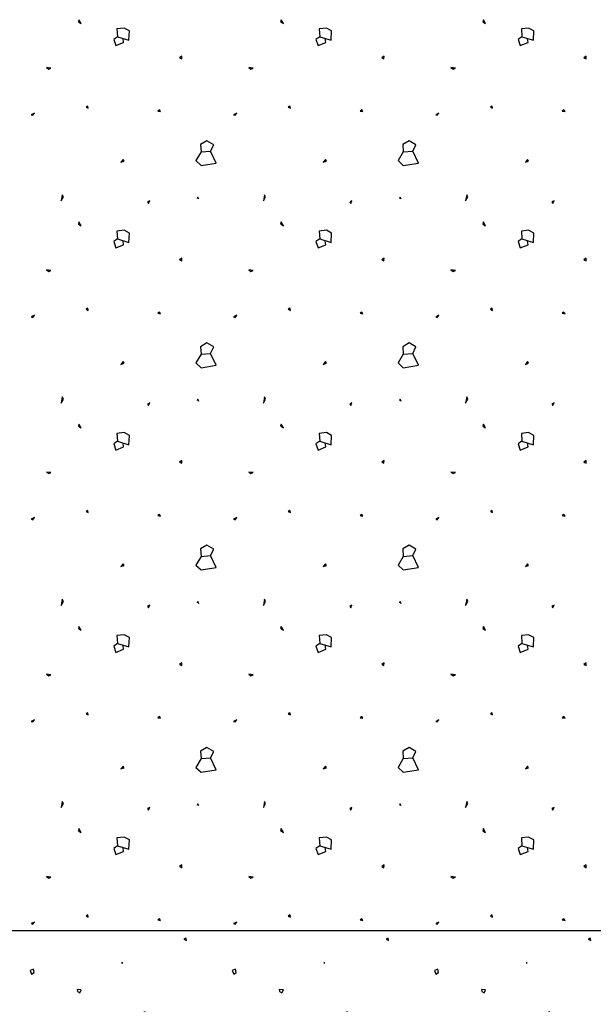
# Model space of a CAD drawing. Extents: x -34599 to 125690, y -105249 to 21518.
# Tile 7 of 64: x 54369 to 54795, y -38502 to -37772. Entities that reach past the tile are written whole.
import ezdxf

# ---------------------------------------------------------------- set-up
doc = ezdxf.new("R2010")
doc.units = 0
doc.header["$MEASUREMENT"] = 0
doc.layers.add('15', color=7, linetype='CONTINUOUS')

# ---------------------------------------------------------------- blocks, each defined once
blk = doc.blocks.new('*X259')
at = {"layer": '15', "color": 8, "linetype": 'Continuous'}
for p, q in [((315.43809, 179.890175), (315.43191, 179.887055)), ((315.43965, 179.883995), (315.43809, 179.890175)), ((316.03809, 179.890175), (316.03191, 179.887055)), ((316.03965, 179.883995), (316.03809, 179.890175)), ((316.63809, 179.890175), (316.63191, 179.887055)), ((316.63965, 179.883995), (316.63809, 179.890175)), ((317.23809, 179.890175), (317.23191, 179.887055)), ((317.23965, 179.883995), (317.23809, 179.890175)), ((317.83809, 179.890175), (317.83191, 179.887055)), ((317.83965, 179.883995), (317.83809, 179.890175)), ((315.43191, 179.887055), (315.43965, 179.883995)), ((316.03191, 179.887055), (316.03965, 179.883995)), ((316.63191, 179.887055), (316.63965, 179.883995)), ((317.23191, 179.887055), (317.23965, 179.883995)), ((317.83191, 179.887055), (317.83965, 179.883995)), ((315.25053, 179.817215), (315.24729, 179.817035)), ((315.24729, 179.817035), (315.25059, 179.816915)), ((315.25059, 179.816915), (315.25053, 179.817215)), ((315.85053, 179.817215), (315.84729, 179.817035)), ((315.84729, 179.817035), (315.85059, 179.816915)), ((315.85059, 179.816915), (315.85053, 179.817215)), ((316.45053, 179.817215), (316.44729, 179.817035)), ((316.44729, 179.817035), (316.45059, 179.816915)), ((316.45059, 179.816915), (316.45053, 179.817215)), ((317.05053, 179.817215), (317.04729, 179.817035)), ((317.04729, 179.817035), (317.05059, 179.816915)), ((317.05059, 179.816915), (317.05053, 179.817215)), ((317.65053, 179.817215), (317.64729, 179.817035)), ((317.64729, 179.817035), (317.65059, 179.816915)), ((317.65059, 179.816915), (317.65053, 179.817215)), ((318.25053, 179.817215), (318.24729, 179.817035)), ((318.24729, 179.817035), (318.25059, 179.816915)), ((318.25059, 179.816915), (318.25053, 179.817215)), ((314.98539, 179.798795), (314.97549, 179.794415)), ((314.97549, 179.794415), (314.97987, 179.783375)), ((314.97987, 179.783375), (314.98761, 179.788895)), ((314.98761, 179.788895), (314.98539, 179.798795)), ((315.58539, 179.798795), (315.57549, 179.794415)), ((315.57549, 179.794415), (315.57987, 179.783375)), ((315.57987, 179.783375), (315.58761, 179.788895)), ((315.58761, 179.788895), (315.58539, 179.798795)), ((316.18539, 179.798795), (316.17549, 179.794415)), ((316.17549, 179.794415), (316.17987, 179.783375)), ((316.17987, 179.783375), (316.18761, 179.788895)), ((316.18761, 179.788895), (316.18539, 179.798795)), ((316.78539, 179.798795), (316.77549, 179.794415)), ((316.77549, 179.794415), (316.77987, 179.783375)), ((316.77987, 179.783375), (316.78761, 179.788895)), ((316.78761, 179.788895), (316.78539, 179.798795)), ((317.38539, 179.798795), (317.37549, 179.794415)), ((317.37549, 179.794415), (317.37987, 179.783375)), ((317.37987, 179.783375), (317.38761, 179.788895)), ((317.38761, 179.788895), (317.38539, 179.798795)), ((317.98539, 179.798795), (317.97549, 179.794415)), ((317.97549, 179.794415), (317.97987, 179.783375)), ((317.97987, 179.783375), (317.98761, 179.788895)), ((317.98761, 179.788895), (317.98539, 179.798795)), ((315.12717, 179.736815), (315.11505, 179.737955)), ((315.11505, 179.737955), (315.11613, 179.732435)), ((315.11613, 179.732435), (315.12279, 179.727995)), ((315.12279, 179.727995), (315.12717, 179.736815)), ((315.72717, 179.736815), (315.71505, 179.737955)), ((315.71505, 179.737955), (315.71613, 179.732435)), ((315.71613, 179.732435), (315.72279, 179.727995)), ((315.72279, 179.727995), (315.72717, 179.736815)), ((316.32717, 179.736815), (316.31505, 179.737955)), ((316.31505, 179.737955), (316.31613, 179.732435)), ((316.31613, 179.732435), (316.32279, 179.727995)), ((316.32279, 179.727995), (316.32717, 179.736815)), ((316.92717, 179.736815), (316.91505, 179.737955)), ((316.91505, 179.737955), (316.91613, 179.732435)), ((316.91613, 179.732435), (316.92279, 179.727995)), ((316.92279, 179.727995), (316.92717, 179.736815)), ((317.52717, 179.736815), (317.51505, 179.737955)), ((317.51505, 179.737955), (317.51613, 179.732435)), ((317.51613, 179.732435), (317.52279, 179.727995)), ((317.52279, 179.727995), (317.52717, 179.736815)), ((318.12717, 179.736815), (318.11505, 179.737955)), ((318.11505, 179.737955), (318.11613, 179.732435)), ((318.11613, 179.732435), (318.12279, 179.727995)), ((318.12279, 179.727995), (318.12717, 179.736815)), ((315.31755, 179.671715), (315.30963, 179.668595)), ((315.30963, 179.668595), (315.31281, 179.667035)), ((315.31281, 179.667035), (315.31755, 179.671715)), ((315.91755, 179.671715), (315.90963, 179.668595)), ((315.90963, 179.668595), (315.91281, 179.667035)), ((315.91281, 179.667035), (315.91755, 179.671715)), ((316.51755, 179.671715), (316.50963, 179.668595)), ((316.50963, 179.668595), (316.51281, 179.667035)), ((316.51281, 179.667035), (316.51755, 179.671715)), ((317.11755, 179.671715), (317.10963, 179.668595)), ((317.10963, 179.668595), (317.11281, 179.667035)), ((317.11281, 179.667035), (317.11755, 179.671715)), ((317.71755, 179.671715), (317.70963, 179.668595)), ((317.70963, 179.668595), (317.71281, 179.667035)), ((317.71281, 179.667035), (317.71755, 179.671715)), ((318.31755, 179.671715), (318.30963, 179.668595)), ((318.30963, 179.668595), (318.31281, 179.667035)), ((318.31281, 179.667035), (318.31755, 179.671715)), ((314.95485, 179.596055), (314.94933, 179.599355)), ((314.94933, 179.599355), (314.95155, 179.593835)), ((315.55485, 179.596055), (315.54933, 179.599355)), ((315.54933, 179.599355), (315.55155, 179.593835)), ((316.15485, 179.596055), (316.14933, 179.599355)), ((316.14933, 179.599355), (316.15155, 179.593835)), ((316.75485, 179.596055), (316.74933, 179.599355)), ((316.74933, 179.599355), (316.75155, 179.593835)), ((317.35485, 179.596055), (317.34933, 179.599355)), ((317.34933, 179.599355), (317.35155, 179.593835)), ((317.95485, 179.596055), (317.94933, 179.599355)), ((317.94933, 179.599355), (317.95155, 179.593835)), ((314.95155, 179.593835), (314.95485, 179.596055)), ((315.20553, 179.593415), (315.19347, 179.576435)), ((315.19347, 179.576435), (315.20553, 179.561915)), ((315.22491, 179.578835), (315.20553, 179.593415)), ((315.20553, 179.561915), (315.22491, 179.578835)), ((315.55155, 179.593835), (315.55485, 179.596055)), ((315.80553, 179.593415), (315.79347, 179.576435)), ((315.79347, 179.576435), (315.80553, 179.561915)), ((315.82491, 179.578835), (315.80553, 179.593415)), ((315.80553, 179.561915), (315.82491, 179.578835)), ((316.15155, 179.593835), (316.15485, 179.596055)), ((316.40553, 179.593415), (316.39347, 179.576435)), ((316.39347, 179.576435), (316.40553, 179.561915)), ((316.42491, 179.578835), (316.40553, 179.593415)), ((316.40553, 179.561915), (316.42491, 179.578835)), ((316.75155, 179.593835), (316.75485, 179.596055)), ((317.00553, 179.593415), (316.99347, 179.576435)), ((316.99347, 179.576435), (317.00553, 179.561915)), ((317.02491, 179.578835), (317.00553, 179.593415)), ((317.00553, 179.561915), (317.02491, 179.578835)), ((317.35155, 179.593835), (317.35485, 179.596055)), ((317.60553, 179.593415), (317.59347, 179.576435)), ((317.59347, 179.576435), (317.60553, 179.561915)), ((317.62491, 179.578835), (317.60553, 179.593415)), ((317.60553, 179.561915), (317.62491, 179.578835)), ((317.95155, 179.593835), (317.95485, 179.596055)), ((318.20553, 179.593415), (318.19347, 179.576435)), ((318.19347, 179.576435), (318.20553, 179.561915)), ((318.22491, 179.578835), (318.20553, 179.593415)), ((318.20553, 179.561915), (318.22491, 179.578835)), ((315.44103, 179.523215), (315.43989, 179.517515)), ((315.43989, 179.517515), (315.44877, 179.511995)), ((315.45423, 179.523035), (315.44103, 179.523215)), ((315.44877, 179.511995), (315.45423, 179.523035)), ((316.04103, 179.523215), (316.03989, 179.517515)), ((316.03989, 179.517515), (316.04877, 179.511995)), ((316.05423, 179.523035), (316.04103, 179.523215)), ((316.04877, 179.511995), (316.05423, 179.523035)), ((316.64103, 179.523215), (316.63989, 179.517515)), ((316.63989, 179.517515), (316.64877, 179.511995)), ((316.65423, 179.523035), (316.64103, 179.523215)), ((316.64877, 179.511995), (316.65423, 179.523035)), ((317.24103, 179.523215), (317.23989, 179.517515)), ((317.23989, 179.517515), (317.24877, 179.511995)), ((317.25423, 179.523035), (317.24103, 179.523215)), ((317.24877, 179.511995), (317.25423, 179.523035)), ((317.84103, 179.523215), (317.83989, 179.517515)), ((317.83989, 179.517515), (317.84877, 179.511995)), ((317.85423, 179.523035), (317.84103, 179.523215)), ((317.84877, 179.511995), (317.85423, 179.523035)), ((315.07425, 179.459795), (315.07647, 179.465315)), ((315.07755, 179.462015), (315.07425, 179.459795)), ((315.07647, 179.465315), (315.07755, 179.462015)), ((315.67425, 179.459795), (315.67647, 179.465315)), ((315.67755, 179.462015), (315.67425, 179.459795)), ((315.67647, 179.465315), (315.67755, 179.462015)), ((316.27425, 179.459795), (316.27647, 179.465315)), ((316.27755, 179.462015), (316.27425, 179.459795)), ((316.27647, 179.465315), (316.27755, 179.462015)), ((316.87425, 179.459795), (316.87647, 179.465315)), ((316.87755, 179.462015), (316.87425, 179.459795)), ((316.87647, 179.465315), (316.87755, 179.462015)), ((317.47425, 179.459795), (317.47647, 179.465315)), ((317.47755, 179.462015), (317.47425, 179.459795)), ((317.47647, 179.465315), (317.47755, 179.462015)), ((318.07425, 179.459795), (318.07647, 179.465315)), ((318.07755, 179.462015), (318.07425, 179.459795)), ((318.07647, 179.465315), (318.07755, 179.462015))]:
    blk.add_line(p, q, dxfattribs=at)
blk = doc.blocks.new('*X260')
at = {"layer": '15', "color": 8, "linetype": 'Continuous'}
for p, q in [((315.12069, 182.615475), (315.11907, 182.609055)), ((315.11907, 182.609055), (315.12717, 182.604195)), ((315.12717, 182.604195), (315.12069, 182.615475)), ((315.72069, 182.615475), (315.71907, 182.609055)), ((315.71907, 182.609055), (315.72717, 182.604195)), ((315.72717, 182.604195), (315.72069, 182.615475)), ((316.32069, 182.615475), (316.31907, 182.609055)), ((316.31907, 182.609055), (316.32717, 182.604195)), ((316.32717, 182.604195), (316.32069, 182.615475)), ((315.25479, 182.590575), (315.23349, 182.588175)), ((315.23349, 182.588175), (315.23529, 182.564835)), ((315.27057, 182.582235), (315.25479, 182.590575)), ((315.26907, 182.554455), (315.27057, 182.582235)), ((315.85479, 182.590575), (315.83349, 182.588175)), ((315.83349, 182.588175), (315.83529, 182.564835)), ((315.87057, 182.582235), (315.85479, 182.590575)), ((315.86907, 182.554455), (315.87057, 182.582235)), ((316.45479, 182.590575), (316.43349, 182.588175)), ((316.43349, 182.588175), (316.43529, 182.564835)), ((316.47057, 182.582235), (316.45479, 182.590575)), ((316.46907, 182.554455), (316.47057, 182.582235)), ((315.23529, 182.564835), (315.22407, 182.556915)), ((315.22407, 182.556915), (315.23007, 182.538495)), ((315.23007, 182.538495), (315.25323, 182.547915)), ((315.23529, 182.564835), (315.26907, 182.554455)), ((315.25323, 182.547915), (315.25173, 182.559795)), ((315.83529, 182.564835), (315.82407, 182.556915)), ((315.82407, 182.556915), (315.83007, 182.538495)), ((315.83007, 182.538495), (315.85323, 182.547915)), ((315.83529, 182.564835), (315.86907, 182.554455)), ((315.85323, 182.547915), (315.85173, 182.559795)), ((316.43529, 182.564835), (316.42407, 182.556915)), ((316.42407, 182.556915), (316.43007, 182.538495)), ((316.43007, 182.538495), (316.45323, 182.547915)), ((316.43529, 182.564835), (316.46907, 182.554455)), ((316.45323, 182.547915), (316.45173, 182.559795)), ((315.42621, 182.507595), (315.41937, 182.502795)), ((315.41937, 182.502795), (315.42585, 182.499555)), ((315.42585, 182.499555), (315.42621, 182.507595)), ((316.02621, 182.507595), (316.01937, 182.502795)), ((316.01937, 182.502795), (316.02585, 182.499555)), ((316.02585, 182.499555), (316.02621, 182.507595)), ((316.62621, 182.507595), (316.61937, 182.502795)), ((316.61937, 182.502795), (316.62585, 182.499555)), ((316.62585, 182.499555), (316.62621, 182.507595)), ((315.03759, 182.471835), (315.02439, 182.473395)), ((315.02439, 182.473395), (315.03087, 182.468595)), ((315.03087, 182.468595), (315.03759, 182.471835)), ((315.63759, 182.471835), (315.62439, 182.473395)), ((315.62439, 182.473395), (315.63087, 182.468595)), ((315.63087, 182.468595), (315.63759, 182.471835)), ((316.23759, 182.471835), (316.22439, 182.473395)), ((316.22439, 182.473395), (316.23087, 182.468595)), ((316.23087, 182.468595), (316.23759, 182.471835)), ((315.14655, 182.359395), (315.14169, 182.356155)), ((315.14169, 182.356155), (315.14817, 182.352915)), ((315.14817, 182.352915), (315.14655, 182.359395)), ((315.35991, 182.347695), (315.35505, 182.344455)), ((315.35505, 182.344455), (315.36309, 182.342835)), ((315.36309, 182.342835), (315.35991, 182.347695)), ((315.74655, 182.359395), (315.74169, 182.356155)), ((315.74169, 182.356155), (315.74817, 182.352915)), ((315.74817, 182.352915), (315.74655, 182.359395)), ((315.95991, 182.347695), (315.95505, 182.344455)), ((315.95505, 182.344455), (315.96309, 182.342835)), ((315.96309, 182.342835), (315.95991, 182.347695)), ((316.34655, 182.359395), (316.34169, 182.356155)), ((316.34169, 182.356155), (316.34817, 182.352915)), ((316.34817, 182.352915), (316.34655, 182.359395)), ((316.55991, 182.347695), (316.55505, 182.344455)), ((316.55505, 182.344455), (316.56309, 182.342835)), ((316.56309, 182.342835), (316.55991, 182.347695)), ((314.98887, 182.338395), (314.97921, 182.333535)), ((314.97921, 182.333535), (314.98407, 182.331915)), ((314.98407, 182.331915), (314.98887, 182.338395)), ((315.58887, 182.338395), (315.57921, 182.333535)), ((315.57921, 182.333535), (315.58407, 182.331915)), ((315.58407, 182.331915), (315.58887, 182.338395)), ((316.18887, 182.338395), (316.17921, 182.333535)), ((316.17921, 182.333535), (316.18407, 182.331915)), ((316.18407, 182.331915), (316.18887, 182.338395)), ((315.50007, 182.256315), (315.48129, 182.245275)), ((315.52083, 182.244435), (315.50007, 182.256315)), ((316.10007, 182.256315), (316.08129, 182.245275)), ((316.12083, 182.244435), (316.10007, 182.256315)), ((315.48129, 182.245275), (315.48297, 182.223195)), ((315.51135, 182.225535), (315.52083, 182.244435)), ((316.08129, 182.245275), (316.08297, 182.223195)), ((316.11135, 182.225535), (316.12083, 182.244435)), ((315.25185, 182.200935), (315.24537, 182.192835)), ((315.25509, 182.196075), (315.25185, 182.200935)), ((315.48297, 182.223195), (315.46785, 182.197275)), ((315.46785, 182.197275), (315.48297, 182.182995)), ((315.48297, 182.223195), (315.51135, 182.225535)), ((315.52791, 182.190075), (315.51135, 182.225535)), ((315.85185, 182.200935), (315.84537, 182.192835)), ((315.85509, 182.196075), (315.85185, 182.200935)), ((316.08297, 182.223195), (316.06785, 182.197275)), ((316.06785, 182.197275), (316.08297, 182.182995)), ((316.08297, 182.223195), (316.11135, 182.225535)), ((316.12791, 182.190075), (316.11135, 182.225535)), ((316.45185, 182.200935), (316.44537, 182.192835)), ((316.45509, 182.196075), (316.45185, 182.200935)), ((315.24537, 182.192835), (315.25509, 182.196075)), ((315.48297, 182.182995), (315.52791, 182.190075)), ((315.84537, 182.192835), (315.85509, 182.196075)), ((316.08297, 182.182995), (316.12791, 182.190075)), ((316.44537, 182.192835), (316.45509, 182.196075)), ((315.07125, 182.096235), (315.06801, 182.077875)), ((315.06801, 182.077875), (315.07443, 182.089755)), ((315.07443, 182.089755), (315.07125, 182.096235)), ((315.47349, 182.089335), (315.47187, 182.084475)), ((315.47673, 182.082855), (315.47349, 182.089335)), ((315.67125, 182.096235), (315.66801, 182.077875)), ((315.66801, 182.077875), (315.67443, 182.089755)), ((315.67443, 182.089755), (315.67125, 182.096235)), ((316.07349, 182.089335), (316.07187, 182.084475)), ((316.07673, 182.082855), (316.07349, 182.089335)), ((316.27125, 182.096235), (316.26801, 182.077875)), ((316.26801, 182.077875), (316.27443, 182.089755)), ((316.27443, 182.089755), (316.27125, 182.096235)), ((315.33057, 182.078475), (315.32415, 182.075235)), ((315.32415, 182.075235), (315.32733, 182.070375)), ((315.32733, 182.070375), (315.33057, 182.078475)), ((315.93057, 182.078475), (315.92415, 182.075235)), ((315.92415, 182.075235), (315.92733, 182.070375)), ((315.92733, 182.070375), (315.93057, 182.078475)), ((316.53057, 182.078475), (316.52415, 182.075235)), ((316.52415, 182.075235), (316.52733, 182.070375)), ((316.52733, 182.070375), (316.53057, 182.078475)), ((315.12069, 182.015475), (315.11907, 182.009055)), ((315.11907, 182.009055), (315.12717, 182.004195)), ((315.12717, 182.004195), (315.12069, 182.015475)), ((315.72069, 182.015475), (315.71907, 182.009055)), ((315.71907, 182.009055), (315.72717, 182.004195)), ((315.72717, 182.004195), (315.72069, 182.015475)), ((316.32069, 182.015475), (316.31907, 182.009055)), ((316.31907, 182.009055), (316.32717, 182.004195)), ((316.32717, 182.004195), (316.32069, 182.015475)), ((315.23529, 181.964835), (315.22407, 181.956915)), ((315.25479, 181.990575), (315.23349, 181.988175)), ((315.23349, 181.988175), (315.23529, 181.964835)), ((315.23529, 181.964835), (315.26907, 181.954455)), ((315.27057, 181.982235), (315.25479, 181.990575)), ((315.26907, 181.954455), (315.27057, 181.982235)), ((315.83529, 181.964835), (315.82407, 181.956915)), ((315.85479, 181.990575), (315.83349, 181.988175)), ((315.83349, 181.988175), (315.83529, 181.964835)), ((315.83529, 181.964835), (315.86907, 181.954455)), ((315.87057, 181.982235), (315.85479, 181.990575)), ((315.86907, 181.954455), (315.87057, 181.982235)), ((316.43529, 181.964835), (316.42407, 181.956915)), ((316.45479, 181.990575), (316.43349, 181.988175)), ((316.43349, 181.988175), (316.43529, 181.964835)), ((316.43529, 181.964835), (316.46907, 181.954455)), ((316.47057, 181.982235), (316.45479, 181.990575)), ((316.46907, 181.954455), (316.47057, 181.982235)), ((315.22407, 181.956915), (315.23007, 181.938495)), ((315.23007, 181.938495), (315.25323, 181.947915)), ((315.25323, 181.947915), (315.25173, 181.959795)), ((315.82407, 181.956915), (315.83007, 181.938495)), ((315.83007, 181.938495), (315.85323, 181.947915)), ((315.85323, 181.947915), (315.85173, 181.959795)), ((316.42407, 181.956915), (316.43007, 181.938495)), ((316.43007, 181.938495), (316.45323, 181.947915)), ((316.45323, 181.947915), (316.45173, 181.959795)), ((315.42621, 181.907595), (315.41937, 181.902795)), ((315.42585, 181.899555), (315.42621, 181.907595)), ((316.02621, 181.907595), (316.01937, 181.902795)), ((316.02585, 181.899555), (316.02621, 181.907595)), ((316.62621, 181.907595), (316.61937, 181.902795)), ((316.62585, 181.899555), (316.62621, 181.907595)), ((315.41937, 181.902795), (315.42585, 181.899555)), ((316.01937, 181.902795), (316.02585, 181.899555)), ((316.61937, 181.902795), (316.62585, 181.899555)), ((315.03759, 181.871835), (315.02439, 181.873395)), ((315.02439, 181.873395), (315.03087, 181.868595)), ((315.03087, 181.868595), (315.03759, 181.871835)), ((315.63759, 181.871835), (315.62439, 181.873395)), ((315.62439, 181.873395), (315.63087, 181.868595)), ((315.63087, 181.868595), (315.63759, 181.871835)), ((316.23759, 181.871835), (316.22439, 181.873395)), ((316.22439, 181.873395), (316.23087, 181.868595)), ((316.23087, 181.868595), (316.23759, 181.871835)), ((315.14655, 181.759395), (315.14169, 181.756155)), ((315.14817, 181.752915), (315.14655, 181.759395)), ((315.74655, 181.759395), (315.74169, 181.756155)), ((315.74817, 181.752915), (315.74655, 181.759395)), ((316.34655, 181.759395), (316.34169, 181.756155)), ((316.34817, 181.752915), (316.34655, 181.759395)), ((314.98887, 181.738395), (314.97921, 181.733535)), ((314.97921, 181.733535), (314.98407, 181.731915)), ((314.98407, 181.731915), (314.98887, 181.738395)), ((315.14169, 181.756155), (315.14817, 181.752915)), ((315.35991, 181.747695), (315.35505, 181.744455)), ((315.35505, 181.744455), (315.36309, 181.742835)), ((315.36309, 181.742835), (315.35991, 181.747695)), ((315.58887, 181.738395), (315.57921, 181.733535)), ((315.57921, 181.733535), (315.58407, 181.731915)), ((315.58407, 181.731915), (315.58887, 181.738395)), ((315.74169, 181.756155), (315.74817, 181.752915)), ((315.95991, 181.747695), (315.95505, 181.744455)), ((315.95505, 181.744455), (315.96309, 181.742835)), ((315.96309, 181.742835), (315.95991, 181.747695)), ((316.18887, 181.738395), (316.17921, 181.733535)), ((316.17921, 181.733535), (316.18407, 181.731915)), ((316.18407, 181.731915), (316.18887, 181.738395)), ((316.34169, 181.756155), (316.34817, 181.752915)), ((316.55991, 181.747695), (316.55505, 181.744455)), ((316.55505, 181.744455), (316.56309, 181.742835)), ((316.56309, 181.742835), (316.55991, 181.747695)), ((315.50007, 181.656315), (315.48129, 181.645275)), ((315.48129, 181.645275), (315.48297, 181.623195)), ((315.52083, 181.644435), (315.50007, 181.656315)), ((315.51135, 181.625535), (315.52083, 181.644435)), ((316.10007, 181.656315), (316.08129, 181.645275)), ((316.08129, 181.645275), (316.08297, 181.623195)), ((316.12083, 181.644435), (316.10007, 181.656315)), ((316.11135, 181.625535), (316.12083, 181.644435)), ((315.48297, 181.623195), (315.46785, 181.597275)), ((315.48297, 181.623195), (315.51135, 181.625535)), ((315.52791, 181.590075), (315.51135, 181.625535)), ((316.08297, 181.623195), (316.06785, 181.597275)), ((316.08297, 181.623195), (316.11135, 181.625535)), ((316.12791, 181.590075), (316.11135, 181.625535)), ((315.25185, 181.600935), (315.24537, 181.592835)), ((315.24537, 181.592835), (315.25509, 181.596075)), ((315.25509, 181.596075), (315.25185, 181.600935)), ((315.46785, 181.597275), (315.48297, 181.582995)), ((315.48297, 181.582995), (315.52791, 181.590075)), ((315.85185, 181.600935), (315.84537, 181.592835)), ((315.84537, 181.592835), (315.85509, 181.596075)), ((315.85509, 181.596075), (315.85185, 181.600935)), ((316.06785, 181.597275), (316.08297, 181.582995)), ((316.08297, 181.582995), (316.12791, 181.590075)), ((316.45185, 181.600935), (316.44537, 181.592835)), ((316.44537, 181.592835), (316.45509, 181.596075)), ((316.45509, 181.596075), (316.45185, 181.600935)), ((315.07125, 181.496235), (315.06801, 181.477875)), ((315.07443, 181.489755), (315.07125, 181.496235)), ((315.67125, 181.496235), (315.66801, 181.477875)), ((315.67443, 181.489755), (315.67125, 181.496235)), ((316.27125, 181.496235), (316.26801, 181.477875)), ((316.27443, 181.489755), (316.27125, 181.496235)), ((315.06801, 181.477875), (315.07443, 181.489755)), ((315.33057, 181.478475), (315.32415, 181.475235)), ((315.32415, 181.475235), (315.32733, 181.470375)), ((315.32733, 181.470375), (315.33057, 181.478475)), ((315.47349, 181.489335), (315.47187, 181.484475)), ((315.47673, 181.482855), (315.47349, 181.489335)), ((315.66801, 181.477875), (315.67443, 181.489755)), ((315.93057, 181.478475), (315.92415, 181.475235)), ((315.92415, 181.475235), (315.92733, 181.470375)), ((315.92733, 181.470375), (315.93057, 181.478475)), ((316.07349, 181.489335), (316.07187, 181.484475)), ((316.07673, 181.482855), (316.07349, 181.489335)), ((316.26801, 181.477875), (316.27443, 181.489755)), ((316.53057, 181.478475), (316.52415, 181.475235)), ((316.52415, 181.475235), (316.52733, 181.470375)), ((316.52733, 181.470375), (316.53057, 181.478475)), ((315.12069, 181.415475), (315.11907, 181.409055)), ((315.11907, 181.409055), (315.12717, 181.404195)), ((315.12717, 181.404195), (315.12069, 181.415475)), ((315.72069, 181.415475), (315.71907, 181.409055)), ((315.71907, 181.409055), (315.72717, 181.404195)), ((315.72717, 181.404195), (315.72069, 181.415475)), ((316.32069, 181.415475), (316.31907, 181.409055)), ((316.31907, 181.409055), (316.32717, 181.404195)), ((316.32717, 181.404195), (316.32069, 181.415475)), ((315.25479, 181.390575), (315.23349, 181.388175)), ((315.23349, 181.388175), (315.23529, 181.364835)), ((315.27057, 181.382235), (315.25479, 181.390575)), ((315.26907, 181.354455), (315.27057, 181.382235)), ((315.85479, 181.390575), (315.83349, 181.388175)), ((315.83349, 181.388175), (315.83529, 181.364835)), ((315.87057, 181.382235), (315.85479, 181.390575)), ((315.86907, 181.354455), (315.87057, 181.382235)), ((316.45479, 181.390575), (316.43349, 181.388175)), ((316.43349, 181.388175), (316.43529, 181.364835)), ((316.47057, 181.382235), (316.45479, 181.390575)), ((316.46907, 181.354455), (316.47057, 181.382235)), ((315.23529, 181.364835), (315.22407, 181.356915)), ((315.22407, 181.356915), (315.23007, 181.338495)), ((315.23529, 181.364835), (315.26907, 181.354455)), ((315.25323, 181.347915), (315.25173, 181.359795)), ((315.83529, 181.364835), (315.82407, 181.356915)), ((315.82407, 181.356915), (315.83007, 181.338495)), ((315.83529, 181.364835), (315.86907, 181.354455)), ((315.85323, 181.347915), (315.85173, 181.359795)), ((316.43529, 181.364835), (316.42407, 181.356915)), ((316.42407, 181.356915), (316.43007, 181.338495)), ((316.43529, 181.364835), (316.46907, 181.354455)), ((316.45323, 181.347915), (316.45173, 181.359795)), ((315.23007, 181.338495), (315.25323, 181.347915)), ((315.83007, 181.338495), (315.85323, 181.347915)), ((316.43007, 181.338495), (316.45323, 181.347915)), ((315.42621, 181.307595), (315.41937, 181.302795)), ((315.41937, 181.302795), (315.42585, 181.299555)), ((315.42585, 181.299555), (315.42621, 181.307595)), ((316.02621, 181.307595), (316.01937, 181.302795)), ((316.01937, 181.302795), (316.02585, 181.299555)), ((316.02585, 181.299555), (316.02621, 181.307595)), ((316.62621, 181.307595), (316.61937, 181.302795)), ((316.61937, 181.302795), (316.62585, 181.299555)), ((316.62585, 181.299555), (316.62621, 181.307595)), ((315.03759, 181.271835), (315.02439, 181.273395)), ((315.02439, 181.273395), (315.03087, 181.268595)), ((315.03087, 181.268595), (315.03759, 181.271835)), ((315.63759, 181.271835), (315.62439, 181.273395)), ((315.62439, 181.273395), (315.63087, 181.268595)), ((315.63087, 181.268595), (315.63759, 181.271835)), ((316.23759, 181.271835), (316.22439, 181.273395)), ((316.22439, 181.273395), (316.23087, 181.268595)), ((316.23087, 181.268595), (316.23759, 181.271835)), ((315.14655, 181.159395), (315.14169, 181.156155)), ((315.14169, 181.156155), (315.14817, 181.152915)), ((315.14817, 181.152915), (315.14655, 181.159395)), ((315.35991, 181.147695), (315.35505, 181.144455)), ((315.36309, 181.142835), (315.35991, 181.147695)), ((315.74655, 181.159395), (315.74169, 181.156155)), ((315.74169, 181.156155), (315.74817, 181.152915)), ((315.74817, 181.152915), (315.74655, 181.159395)), ((315.95991, 181.147695), (315.95505, 181.144455)), ((315.96309, 181.142835), (315.95991, 181.147695)), ((316.34655, 181.159395), (316.34169, 181.156155)), ((316.34169, 181.156155), (316.34817, 181.152915)), ((316.34817, 181.152915), (316.34655, 181.159395)), ((316.55991, 181.147695), (316.55505, 181.144455)), ((316.56309, 181.142835), (316.55991, 181.147695)), ((314.98887, 181.138395), (314.97921, 181.133535)), ((314.97921, 181.133535), (314.98407, 181.131915)), ((314.98407, 181.131915), (314.98887, 181.138395)), ((315.35505, 181.144455), (315.36309, 181.142835)), ((315.58887, 181.138395), (315.57921, 181.133535)), ((315.57921, 181.133535), (315.58407, 181.131915)), ((315.58407, 181.131915), (315.58887, 181.138395)), ((315.95505, 181.144455), (315.96309, 181.142835)), ((316.18887, 181.138395), (316.17921, 181.133535)), ((316.17921, 181.133535), (316.18407, 181.131915)), ((316.18407, 181.131915), (316.18887, 181.138395)), ((316.55505, 181.144455), (316.56309, 181.142835)), ((315.50007, 181.056315), (315.48129, 181.045275)), ((315.48129, 181.045275), (315.48297, 181.023195)), ((315.52083, 181.044435), (315.50007, 181.056315)), ((315.51135, 181.025535), (315.52083, 181.044435)), ((316.10007, 181.056315), (316.08129, 181.045275)), ((316.08129, 181.045275), (316.08297, 181.023195)), ((316.12083, 181.044435), (316.10007, 181.056315)), ((316.11135, 181.025535), (316.12083, 181.044435)), ((315.25185, 181.000935), (315.24537, 180.992835)), ((315.25509, 180.996075), (315.25185, 181.000935)), ((315.48297, 181.023195), (315.46785, 180.997275)), ((315.48297, 181.023195), (315.51135, 181.025535)), ((315.52791, 180.990075), (315.51135, 181.025535)), ((315.85185, 181.000935), (315.84537, 180.992835)), ((315.85509, 180.996075), (315.85185, 181.000935)), ((316.08297, 181.023195), (316.06785, 180.997275)), ((316.08297, 181.023195), (316.11135, 181.025535)), ((316.12791, 180.990075), (316.11135, 181.025535)), ((316.45185, 181.000935), (316.44537, 180.992835)), ((316.45509, 180.996075), (316.45185, 181.000935)), ((315.24537, 180.992835), (315.25509, 180.996075)), ((315.46785, 180.997275), (315.48297, 180.982995)), ((315.48297, 180.982995), (315.52791, 180.990075)), ((315.84537, 180.992835), (315.85509, 180.996075)), ((316.06785, 180.997275), (316.08297, 180.982995)), ((316.08297, 180.982995), (316.12791, 180.990075)), ((316.44537, 180.992835), (316.45509, 180.996075)), ((315.07125, 180.896235), (315.06801, 180.877875)), ((315.06801, 180.877875), (315.07443, 180.889755)), ((315.07443, 180.889755), (315.07125, 180.896235)), ((315.47349, 180.889335), (315.47187, 180.884475)), ((315.47673, 180.882855), (315.47349, 180.889335)), ((315.67125, 180.896235), (315.66801, 180.877875)), ((315.66801, 180.877875), (315.67443, 180.889755)), ((315.67443, 180.889755), (315.67125, 180.896235)), ((316.07349, 180.889335), (316.07187, 180.884475)), ((316.07673, 180.882855), (316.07349, 180.889335)), ((316.27125, 180.896235), (316.26801, 180.877875)), ((316.26801, 180.877875), (316.27443, 180.889755)), ((316.27443, 180.889755), (316.27125, 180.896235)), ((315.33057, 180.878475), (315.32415, 180.875235)), ((315.32415, 180.875235), (315.32733, 180.870375)), ((315.32733, 180.870375), (315.33057, 180.878475)), ((315.93057, 180.878475), (315.92415, 180.875235)), ((315.92415, 180.875235), (315.92733, 180.870375)), ((315.92733, 180.870375), (315.93057, 180.878475)), ((316.53057, 180.878475), (316.52415, 180.875235)), ((316.52415, 180.875235), (316.52733, 180.870375)), ((316.52733, 180.870375), (316.53057, 180.878475)), ((315.12069, 180.815475), (315.11907, 180.809055)), ((315.11907, 180.809055), (315.12717, 180.804195)), ((315.12717, 180.804195), (315.12069, 180.815475)), ((315.72069, 180.815475), (315.71907, 180.809055)), ((315.71907, 180.809055), (315.72717, 180.804195)), ((315.72717, 180.804195), (315.72069, 180.815475)), ((316.32069, 180.815475), (316.31907, 180.809055)), ((316.31907, 180.809055), (316.32717, 180.804195)), ((316.32717, 180.804195), (316.32069, 180.815475)), ((315.25479, 180.790575), (315.23349, 180.788175)), ((315.23349, 180.788175), (315.23529, 180.764835)), ((315.27057, 180.782235), (315.25479, 180.790575)), ((315.26907, 180.754455), (315.27057, 180.782235)), ((315.85479, 180.790575), (315.83349, 180.788175)), ((315.83349, 180.788175), (315.83529, 180.764835)), ((315.87057, 180.782235), (315.85479, 180.790575)), ((315.86907, 180.754455), (315.87057, 180.782235)), ((316.45479, 180.790575), (316.43349, 180.788175)), ((316.43349, 180.788175), (316.43529, 180.764835)), ((316.47057, 180.782235), (316.45479, 180.790575)), ((316.46907, 180.754455), (316.47057, 180.782235)), ((315.23529, 180.764835), (315.22407, 180.756915)), ((315.22407, 180.756915), (315.23007, 180.738495)), ((315.23007, 180.738495), (315.25323, 180.747915)), ((315.23529, 180.764835), (315.26907, 180.754455)), ((315.25323, 180.747915), (315.25173, 180.759795)), ((315.83529, 180.764835), (315.82407, 180.756915)), ((315.82407, 180.756915), (315.83007, 180.738495)), ((315.83007, 180.738495), (315.85323, 180.747915)), ((315.83529, 180.764835), (315.86907, 180.754455)), ((315.85323, 180.747915), (315.85173, 180.759795)), ((316.43529, 180.764835), (316.42407, 180.756915)), ((316.42407, 180.756915), (316.43007, 180.738495)), ((316.43007, 180.738495), (316.45323, 180.747915)), ((316.43529, 180.764835), (316.46907, 180.754455)), ((316.45323, 180.747915), (316.45173, 180.759795)), ((315.42621, 180.707595), (315.41937, 180.702795)), ((315.42585, 180.699555), (315.42621, 180.707595)), ((316.02621, 180.707595), (316.01937, 180.702795)), ((316.02585, 180.699555), (316.02621, 180.707595)), ((316.62621, 180.707595), (316.61937, 180.702795)), ((316.62585, 180.699555), (316.62621, 180.707595)), ((315.41937, 180.702795), (315.42585, 180.699555)), ((316.01937, 180.702795), (316.02585, 180.699555)), ((316.61937, 180.702795), (316.62585, 180.699555)), ((315.03759, 180.671835), (315.02439, 180.673395)), ((315.02439, 180.673395), (315.03087, 180.668595)), ((315.03087, 180.668595), (315.03759, 180.671835)), ((315.63759, 180.671835), (315.62439, 180.673395)), ((315.62439, 180.673395), (315.63087, 180.668595)), ((315.63087, 180.668595), (315.63759, 180.671835)), ((316.23759, 180.671835), (316.22439, 180.673395)), ((316.22439, 180.673395), (316.23087, 180.668595)), ((316.23087, 180.668595), (316.23759, 180.671835)), ((314.98887, 180.538395), (314.97921, 180.533535)), ((314.97921, 180.533535), (314.98407, 180.531915)), ((314.98407, 180.531915), (314.98887, 180.538395)), ((315.14655, 180.559395), (315.14169, 180.556155)), ((315.14169, 180.556155), (315.14817, 180.552915)), ((315.14817, 180.552915), (315.14655, 180.559395)), ((315.35991, 180.547695), (315.35505, 180.544455)), ((315.35505, 180.544455), (315.36309, 180.542835)), ((315.36309, 180.542835), (315.35991, 180.547695)), ((315.58887, 180.538395), (315.57921, 180.533535)), ((315.57921, 180.533535), (315.58407, 180.531915)), ((315.58407, 180.531915), (315.58887, 180.538395)), ((315.74655, 180.559395), (315.74169, 180.556155)), ((315.74169, 180.556155), (315.74817, 180.552915)), ((315.74817, 180.552915), (315.74655, 180.559395)), ((315.95991, 180.547695), (315.95505, 180.544455)), ((315.95505, 180.544455), (315.96309, 180.542835)), ((315.96309, 180.542835), (315.95991, 180.547695)), ((316.18887, 180.538395), (316.17921, 180.533535)), ((316.17921, 180.533535), (316.18407, 180.531915)), ((316.18407, 180.531915), (316.18887, 180.538395)), ((316.34655, 180.559395), (316.34169, 180.556155)), ((316.34169, 180.556155), (316.34817, 180.552915)), ((316.34817, 180.552915), (316.34655, 180.559395)), ((316.55991, 180.547695), (316.55505, 180.544455)), ((316.55505, 180.544455), (316.56309, 180.542835)), ((316.56309, 180.542835), (316.55991, 180.547695)), ((315.50007, 180.456315), (315.48129, 180.445275)), ((315.48129, 180.445275), (315.48297, 180.423195)), ((315.52083, 180.444435), (315.50007, 180.456315)), ((315.51135, 180.425535), (315.52083, 180.444435)), ((316.10007, 180.456315), (316.08129, 180.445275)), ((316.08129, 180.445275), (316.08297, 180.423195)), ((316.12083, 180.444435), (316.10007, 180.456315)), ((316.11135, 180.425535), (316.12083, 180.444435)), ((315.48297, 180.423195), (315.46785, 180.397275)), ((315.48297, 180.423195), (315.51135, 180.425535)), ((315.52791, 180.390075), (315.51135, 180.425535)), ((316.08297, 180.423195), (316.06785, 180.397275)), ((316.08297, 180.423195), (316.11135, 180.425535)), ((316.12791, 180.390075), (316.11135, 180.425535)), ((315.25185, 180.400935), (315.24537, 180.392835)), ((315.24537, 180.392835), (315.25509, 180.396075)), ((315.25509, 180.396075), (315.25185, 180.400935)), ((315.46785, 180.397275), (315.48297, 180.382995)), ((315.48297, 180.382995), (315.52791, 180.390075)), ((315.85185, 180.400935), (315.84537, 180.392835)), ((315.84537, 180.392835), (315.85509, 180.396075)), ((315.85509, 180.396075), (315.85185, 180.400935)), ((316.06785, 180.397275), (316.08297, 180.382995)), ((316.08297, 180.382995), (316.12791, 180.390075)), ((316.45185, 180.400935), (316.44537, 180.392835)), ((316.44537, 180.392835), (316.45509, 180.396075)), ((316.45509, 180.396075), (316.45185, 180.400935)), ((315.07125, 180.296235), (315.06801, 180.277875)), ((315.06801, 180.277875), (315.07443, 180.289755)), ((315.07443, 180.289755), (315.07125, 180.296235)), ((315.33057, 180.278475), (315.32415, 180.275235)), ((315.32415, 180.275235), (315.32733, 180.270375)), ((315.32733, 180.270375), (315.33057, 180.278475)), ((315.47349, 180.289335), (315.47187, 180.284475)), ((315.47673, 180.282855), (315.47349, 180.289335)), ((315.67125, 180.296235), (315.66801, 180.277875)), ((315.66801, 180.277875), (315.67443, 180.289755)), ((315.67443, 180.289755), (315.67125, 180.296235)), ((315.93057, 180.278475), (315.92415, 180.275235)), ((315.92415, 180.275235), (315.92733, 180.270375)), ((315.92733, 180.270375), (315.93057, 180.278475)), ((316.07349, 180.289335), (316.07187, 180.284475)), ((316.07673, 180.282855), (316.07349, 180.289335)), ((316.27125, 180.296235), (316.26801, 180.277875)), ((316.26801, 180.277875), (316.27443, 180.289755)), ((316.27443, 180.289755), (316.27125, 180.296235)), ((316.53057, 180.278475), (316.52415, 180.275235)), ((316.52415, 180.275235), (316.52733, 180.270375)), ((316.52733, 180.270375), (316.53057, 180.278475)), ((315.12069, 180.215475), (315.11907, 180.209055)), ((315.12717, 180.204195), (315.12069, 180.215475)), ((315.72069, 180.215475), (315.71907, 180.209055)), ((315.72717, 180.204195), (315.72069, 180.215475)), ((316.32069, 180.215475), (316.31907, 180.209055)), ((316.32717, 180.204195), (316.32069, 180.215475)), ((315.11907, 180.209055), (315.12717, 180.204195)), ((315.25479, 180.190575), (315.23349, 180.188175)), ((315.23349, 180.188175), (315.23529, 180.164835)), ((315.27057, 180.182235), (315.25479, 180.190575)), ((315.26907, 180.154455), (315.27057, 180.182235)), ((315.71907, 180.209055), (315.72717, 180.204195)), ((315.85479, 180.190575), (315.83349, 180.188175)), ((315.83349, 180.188175), (315.83529, 180.164835)), ((315.87057, 180.182235), (315.85479, 180.190575)), ((315.86907, 180.154455), (315.87057, 180.182235)), ((316.31907, 180.209055), (316.32717, 180.204195)), ((316.45479, 180.190575), (316.43349, 180.188175)), ((316.43349, 180.188175), (316.43529, 180.164835)), ((316.47057, 180.182235), (316.45479, 180.190575)), ((316.46907, 180.154455), (316.47057, 180.182235)), ((315.23529, 180.164835), (315.22407, 180.156915)), ((315.22407, 180.156915), (315.23007, 180.138495)), ((315.23529, 180.164835), (315.26907, 180.154455)), ((315.25323, 180.147915), (315.25173, 180.159795)), ((315.83529, 180.164835), (315.82407, 180.156915)), ((315.82407, 180.156915), (315.83007, 180.138495)), ((315.83529, 180.164835), (315.86907, 180.154455)), ((315.85323, 180.147915), (315.85173, 180.159795)), ((316.43529, 180.164835), (316.42407, 180.156915)), ((316.42407, 180.156915), (316.43007, 180.138495)), ((316.43529, 180.164835), (316.46907, 180.154455)), ((316.45323, 180.147915), (316.45173, 180.159795)), ((315.23007, 180.138495), (315.25323, 180.147915)), ((315.83007, 180.138495), (315.85323, 180.147915)), ((316.43007, 180.138495), (316.45323, 180.147915)), ((315.42621, 180.107595), (315.41937, 180.102795)), ((315.41937, 180.102795), (315.42585, 180.099555)), ((315.42585, 180.099555), (315.42621, 180.107595)), ((316.02621, 180.107595), (316.01937, 180.102795)), ((316.01937, 180.102795), (316.02585, 180.099555)), ((316.02585, 180.099555), (316.02621, 180.107595)), ((316.62621, 180.107595), (316.61937, 180.102795)), ((316.61937, 180.102795), (316.62585, 180.099555)), ((316.62585, 180.099555), (316.62621, 180.107595)), ((315.03759, 180.071835), (315.02439, 180.073395)), ((315.02439, 180.073395), (315.03087, 180.068595)), ((315.03087, 180.068595), (315.03759, 180.071835)), ((315.63759, 180.071835), (315.62439, 180.073395)), ((315.62439, 180.073395), (315.63087, 180.068595)), ((315.63087, 180.068595), (315.63759, 180.071835)), ((316.23759, 180.071835), (316.22439, 180.073395)), ((316.22439, 180.073395), (316.23087, 180.068595)), ((316.23087, 180.068595), (316.23759, 180.071835)), ((315.14655, 179.959395), (315.14169, 179.956155)), ((315.14169, 179.956155), (315.14817, 179.952915)), ((315.14817, 179.952915), (315.14655, 179.959395)), ((315.35991, 179.947695), (315.35505, 179.944455)), ((315.36309, 179.942835), (315.35991, 179.947695)), ((315.74655, 179.959395), (315.74169, 179.956155)), ((315.74169, 179.956155), (315.74817, 179.952915)), ((315.74817, 179.952915), (315.74655, 179.959395)), ((315.95991, 179.947695), (315.95505, 179.944455)), ((315.96309, 179.942835), (315.95991, 179.947695)), ((316.34655, 179.959395), (316.34169, 179.956155)), ((316.34169, 179.956155), (316.34817, 179.952915)), ((316.34817, 179.952915), (316.34655, 179.959395)), ((316.55991, 179.947695), (316.55505, 179.944455)), ((316.56309, 179.942835), (316.55991, 179.947695)), ((314.98887, 179.938395), (314.97921, 179.933535)), ((314.97921, 179.933535), (314.98407, 179.931915)), ((314.98407, 179.931915), (314.98887, 179.938395)), ((315.35505, 179.944455), (315.36309, 179.942835)), ((315.58887, 179.938395), (315.57921, 179.933535)), ((315.57921, 179.933535), (315.58407, 179.931915)), ((315.58407, 179.931915), (315.58887, 179.938395)), ((315.95505, 179.944455), (315.96309, 179.942835)), ((316.18887, 179.938395), (316.17921, 179.933535)), ((316.17921, 179.933535), (316.18407, 179.931915)), ((316.18407, 179.931915), (316.18887, 179.938395)), ((316.55505, 179.944455), (316.56309, 179.942835))]:
    blk.add_line(p, q, dxfattribs=at)

msp = doc.modelspace()

# ---------------------------------------------------------------- linework, layer by layer
at = {"layer": '15', "color": 7}
msp.add_line((54362.02667, -38446.98244), (54987.02667, -38446.98244), dxfattribs=at)

# ---------------------------------------------------------------- block references
at = {"layer": '15', "color": 7, "xscale": 250, "yscale": 250, "zscale": 250}
for name in ['*X260', '*X259']:
    msp.add_blockref(name, (-24367.20733, -83425.39019), dxfattribs=at)

doc.saveas('drawing.dxf')
